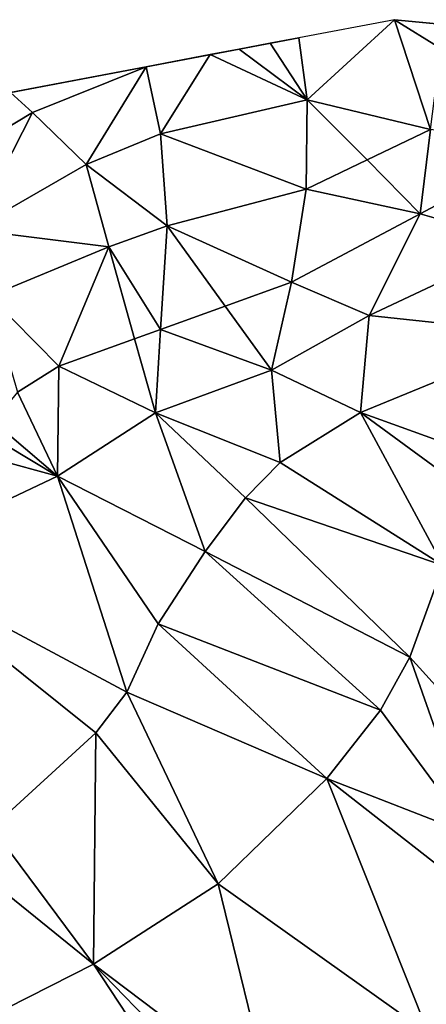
# Model space of a CAD drawing. Header units: inches. Extents: x 92348 to 92626, y 1600224 to 1600387.
# Tile 36 of 117: x 92440 to 92453, y 1600355 to 1600387. Entities that reach past the tile are written whole.
import ezdxf

# ---------------------------------------------------------------- set-up
doc = ezdxf.new("R2010")
doc.units = ezdxf.units.IN
doc.header["$MEASUREMENT"] = 0
doc.layers.add('Terreng_ortofoto', color=10, linetype='Continuous')

msp = doc.modelspace()

# ---------------------------------------------------------------- linework, layer by layer
at = {"layer": 'Terreng_ortofoto'}
for points in [[(92451.714, 1600386.577, 123.512), (92448.606, 1600385.988, 123.7), (92448.882, 1600383.975, 123)], [(92451.714, 1600386.577, 123.512), (92448.882, 1600383.975, 123), (92452.894, 1600383.005, 122)], [(92451.714, 1600386.577, 123.512), (92452.894, 1600383.005, 122), (92453.224, 1600385.644, 123)], [(92451.714, 1600386.577, 123.512), (92453.224, 1600385.644, 123), (92454.68, 1600386.292, 123)], [(92451.714, 1600386.577, 123.512), (92454.68, 1600386.292, 123), (92457.448, 1600386.027, 122.5)], [(92448.606, 1600385.988, 123.7), (92443.637, 1600385.046, 124), (92446.666, 1600385.62, 123.817)], [(92448.606, 1600385.988, 123.7), (92446.666, 1600385.62, 123.817), (92447.675, 1600385.811, 123.756)], [(92448.882, 1600383.975, 123), (92447.675, 1600385.811, 123.756), (92446.666, 1600385.62, 123.817)], [(92448.882, 1600383.975, 123), (92448.606, 1600385.988, 123.7), (92447.675, 1600385.811, 123.756)], [(92443.637, 1600385.046, 124), (92445.722, 1600385.441, 123.874), (92446.666, 1600385.62, 123.817)], [(92448.882, 1600383.975, 123), (92446.666, 1600385.62, 123.817), (92445.722, 1600385.441, 123.874)], [(92444.103, 1600382.866, 123), (92445.722, 1600385.441, 123.874), (92443.637, 1600385.046, 124)], [(92448.882, 1600383.975, 123), (92445.722, 1600385.441, 123.874), (92444.103, 1600382.866, 123)], [(92443.637, 1600385.046, 124), (92419.601, 1600380.489, 123.874), (92430.42, 1600382.54, 124.445)], [(92443.637, 1600385.046, 124), (92430.42, 1600382.54, 124.445), (92434.825, 1600383.375, 124.296)], [(92443.637, 1600385.046, 124), (92434.825, 1600383.375, 124.296), (92439.231, 1600384.21, 124.148)], [(92439.947, 1600383.554, 124), (92443.637, 1600385.046, 124), (92439.231, 1600384.21, 124.148)], [(92439.947, 1600383.554, 124), (92441.688, 1600381.862, 123), (92443.637, 1600385.046, 124)], [(92444.103, 1600382.866, 123), (92443.637, 1600385.046, 124), (92441.688, 1600381.862, 123)], [(92439.947, 1600383.554, 124), (92439.231, 1600384.21, 124.148), (92436.08, 1600381.223, 124)], [(92448.882, 1600383.975, 123), (92444.103, 1600382.866, 123), (92448.844, 1600381.064, 122)], [(92448.882, 1600383.975, 123), (92448.844, 1600381.064, 122), (92450.824, 1600382.013, 122)], [(92448.882, 1600383.975, 123), (92450.824, 1600382.013, 122), (92452.894, 1600383.005, 122)], [(92437.996, 1600379.737, 123), (92439.947, 1600383.554, 124), (92436.08, 1600381.223, 124)], [(92437.996, 1600379.737, 123), (92441.688, 1600381.862, 123), (92439.947, 1600383.554, 124)], [(92450.824, 1600382.013, 122), (92452.552, 1600380.266, 121), (92452.894, 1600383.005, 122)], [(92456.732, 1600382.49, 121), (92452.894, 1600383.005, 122), (92452.552, 1600380.266, 121)], [(92444.323, 1600379.869, 122), (92444.103, 1600382.866, 123), (92441.688, 1600381.862, 123)], [(92448.844, 1600381.064, 122), (92444.103, 1600382.866, 123), (92444.323, 1600379.869, 122)], [(92456.732, 1600382.49, 121), (92452.552, 1600380.266, 121), (92455.897, 1600379.308, 120)], [(92450.824, 1600382.013, 122), (92448.844, 1600381.064, 122), (92452.552, 1600380.266, 121)], [(92437.996, 1600379.737, 123), (92442.426, 1600379.193, 122), (92441.688, 1600381.862, 123)], [(92444.323, 1600379.869, 122), (92441.688, 1600381.862, 123), (92442.426, 1600379.193, 122)], [(92448.373, 1600378.043, 121), (92448.844, 1600381.064, 122), (92444.323, 1600379.869, 122)], [(92448.373, 1600378.043, 121), (92452.552, 1600380.266, 121), (92448.844, 1600381.064, 122)], [(92450.889, 1600376.954, 120), (92452.552, 1600380.266, 121), (92448.373, 1600378.043, 121)], [(92450.889, 1600376.954, 120), (92455.897, 1600379.308, 120), (92452.552, 1600380.266, 121)], [(92437.996, 1600379.737, 123), (92438.546, 1600377.583, 122), (92442.426, 1600379.193, 122)], [(92444.323, 1600379.869, 122), (92442.426, 1600379.193, 122), (92444.111, 1600376.504, 121)], [(92444.323, 1600379.869, 122), (92444.111, 1600376.504, 121), (92446.208, 1600377.261, 121)], [(92448.373, 1600378.043, 121), (92444.323, 1600379.869, 122), (92446.208, 1600377.261, 121)], [(92440.804, 1600375.309, 121), (92442.426, 1600379.193, 122), (92438.546, 1600377.583, 122)], [(92440.804, 1600375.309, 121), (92443.266, 1600376.198, 121), (92442.426, 1600379.193, 122)], [(92443.266, 1600376.198, 121), (92444.111, 1600376.504, 121), (92442.426, 1600379.193, 122)], [(92450.889, 1600376.954, 120), (92456.768, 1600376.326, 119), (92455.897, 1600379.308, 120)], [(92447.715, 1600375.177, 120), (92448.373, 1600378.043, 121), (92446.208, 1600377.261, 121)], [(92447.715, 1600375.177, 120), (92450.889, 1600376.954, 120), (92448.373, 1600378.043, 121)], [(92440.804, 1600375.309, 121), (92438.546, 1600377.583, 122), (92439.454, 1600374.46, 121)], [(92447.715, 1600375.177, 120), (92446.208, 1600377.261, 121), (92444.111, 1600376.504, 121)], [(92450.615, 1600373.798, 119), (92450.889, 1600376.954, 120), (92447.715, 1600375.177, 120)], [(92450.615, 1600373.798, 119), (92456.768, 1600376.326, 119), (92450.889, 1600376.954, 120)], [(92443.941, 1600373.794, 120), (92443.266, 1600376.198, 121), (92440.804, 1600375.309, 121)], [(92443.941, 1600373.794, 120), (92444.111, 1600376.504, 121), (92443.266, 1600376.198, 121)], [(92447.715, 1600375.177, 120), (92444.111, 1600376.504, 121), (92443.941, 1600373.794, 120)], [(92450.615, 1600373.798, 119), (92455.755, 1600371.947, 118), (92456.768, 1600376.326, 119)], [(92440.761, 1600371.727, 120), (92440.804, 1600375.309, 121), (92439.454, 1600374.46, 121)], [(92443.941, 1600373.794, 120), (92440.804, 1600375.309, 121), (92440.761, 1600371.727, 120)], [(92448.005, 1600372.168, 119), (92447.715, 1600375.177, 120), (92443.941, 1600373.794, 120)], [(92450.615, 1600373.798, 119), (92447.715, 1600375.177, 120), (92448.005, 1600372.168, 119)], [(92440.761, 1600371.727, 120), (92439.454, 1600374.46, 121), (92438.661, 1600373.508, 121)], [(92445.566, 1600369.273, 119), (92443.941, 1600373.794, 120), (92440.761, 1600371.727, 120)], [(92448.005, 1600372.168, 119), (92443.941, 1600373.794, 120), (92446.868, 1600371.024, 119)], [(92446.868, 1600371.024, 119), (92443.941, 1600373.794, 120), (92445.566, 1600369.273, 119)], [(92450.615, 1600373.798, 119), (92448.005, 1600372.168, 119), (92453.3, 1600368.822, 118)], [(92450.615, 1600373.798, 119), (92453.3, 1600368.822, 118), (92454.383, 1600371.038, 118)], [(92450.615, 1600373.798, 119), (92454.383, 1600371.038, 118), (92455.755, 1600371.947, 118)], [(92440.761, 1600371.727, 120), (92438.661, 1600373.508, 121), (92438.215, 1600373.258, 121)], [(92440.761, 1600371.727, 120), (92438.215, 1600373.258, 121), (92436.784, 1600372.811, 121)], [(92440.761, 1600371.727, 120), (92436.784, 1600372.811, 121), (92434.993, 1600369, 120)], [(92448.005, 1600372.168, 119), (92446.868, 1600371.024, 119), (92453.3, 1600368.822, 118)], [(92443.018, 1600364.7, 119), (92440.761, 1600371.727, 120), (92434.993, 1600369, 120)], [(92443.018, 1600364.7, 119), (92444.03, 1600366.928, 119), (92440.761, 1600371.727, 120)], [(92444.03, 1600366.928, 119), (92445.566, 1600369.273, 119), (92440.761, 1600371.727, 120)], [(92452.22, 1600365.845, 118), (92446.868, 1600371.024, 119), (92445.566, 1600369.273, 119)], [(92452.22, 1600365.845, 118), (92453.3, 1600368.822, 118), (92446.868, 1600371.024, 119)], [(92451.259, 1600364.117, 118), (92445.566, 1600369.273, 119), (92444.03, 1600366.928, 119)], [(92452.22, 1600365.845, 118), (92445.566, 1600369.273, 119), (92451.259, 1600364.117, 118)], [(92443.018, 1600364.7, 119), (92434.993, 1600369, 120), (92442.006, 1600363.383, 119)], [(92442.006, 1600363.383, 119), (92434.993, 1600369, 120), (92438.622, 1600360.29, 119)], [(92452.22, 1600365.845, 118), (92456.795, 1600360.783, 117.65), (92453.3, 1600368.822, 118)], [(92449.516, 1600361.896, 118), (92444.03, 1600366.928, 119), (92443.018, 1600364.7, 119)], [(92451.259, 1600364.117, 118), (92444.03, 1600366.928, 119), (92449.516, 1600361.896, 118)], [(92452.22, 1600365.845, 118), (92451.259, 1600364.117, 118), (92454.255, 1600360.053, 117.65)], [(92452.22, 1600365.845, 118), (92454.255, 1600360.053, 117.65), (92456.795, 1600360.783, 117.65)], [(92445.984, 1600358.467, 118), (92443.018, 1600364.7, 119), (92442.006, 1600363.383, 119)], [(92449.516, 1600361.896, 118), (92443.018, 1600364.7, 119), (92445.984, 1600358.467, 118)], [(92451.259, 1600364.117, 118), (92449.516, 1600361.896, 118), (92454.255, 1600360.053, 117.65)], [(92442.006, 1600363.383, 119), (92438.622, 1600360.29, 119), (92441.93, 1600355.85, 118)], [(92445.984, 1600358.467, 118), (92442.006, 1600363.383, 119), (92441.93, 1600355.85, 118)], [(92449.516, 1600361.896, 118), (92445.984, 1600358.467, 118), (92452.824, 1600353.594, 117)], [(92449.516, 1600361.896, 118), (92452.824, 1600353.594, 117), (92454.949, 1600357.649, 117.466)], [(92449.516, 1600361.896, 118), (92454.949, 1600357.649, 117.466), (92454.255, 1600360.053, 117.65)], [(92437.462, 1600359.467, 119), (92441.93, 1600355.85, 118), (92438.622, 1600360.29, 119)], [(92437.462, 1600359.467, 119), (92437.693, 1600353.713, 118), (92441.93, 1600355.85, 118)], [(92445.984, 1600358.467, 118), (92441.93, 1600355.85, 118), (92447.682, 1600351.503, 117)], [(92445.984, 1600358.467, 118), (92447.682, 1600351.503, 117), (92452.824, 1600353.594, 117)], [(92445.814, 1600349.955, 117), (92441.93, 1600355.85, 118), (92437.693, 1600353.713, 118)], [(92447.682, 1600351.503, 117), (92441.93, 1600355.85, 118), (92446.678, 1600350.956, 117)], [(92446.678, 1600350.956, 117), (92441.93, 1600355.85, 118), (92445.814, 1600349.955, 117)]]:
    msp.add_3dface(points, dxfattribs=at)

doc.saveas('drawing.dxf')
